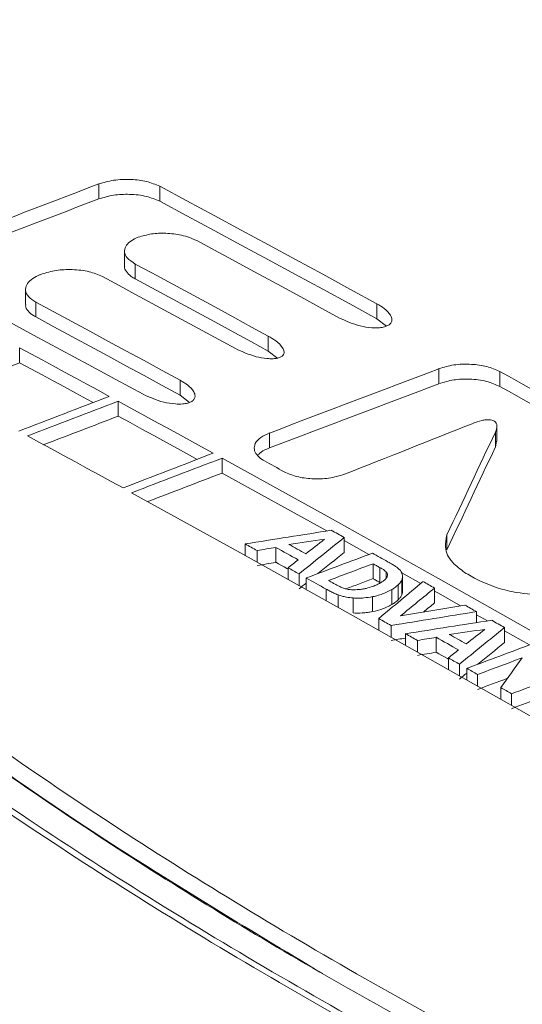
# Model space of a CAD drawing. Header units: millimetres. Extents: x 0 to 1260, y 0 to 891.
# Tile 72 of 89: x 981 to 992, y 760 to 781. Entities that reach past the tile are written whole.
import ezdxf

# ---------------------------------------------------------------- set-up
doc = ezdxf.new("R2010")
doc.units = ezdxf.units.MM
doc.header["$LTSCALE"] = 3

msp = doc.modelspace()

# ---------------------------------------------------------------- linework, layer by layer
at = {"color": 7, "linetype": 'Continuous', "lineweight": 15}
for p, q in [((982.781, 777.346), (982.781, 777.673)), ((984.115, 777.296), (984.115, 777.623)), ((983.346, 776.21), (983.346, 775.884)), ((983.581, 775.597), (983.581, 775.923)), ((981.529, 775.701), (981.516, 775.696)), ((981.181, 775.368), (981.181, 775.041)), ((981.403, 774.765), (981.403, 775.092)), ((988.868, 774.725), (988.868, 775.052)), ((988.868, 774.725), (989.074, 774.565)), ((986.488, 774.021), (986.488, 774.348)), ((981.052, 773.764), (981.052, 774.091)), ((986.488, 774.021), (986.696, 773.859)), ((990.222, 773.309), (990.222, 773.636)), ((991.555, 773.246), (991.555, 773.573)), ((984.562, 773.055), (984.562, 773.382)), ((983.208, 772.596), (983.208, 772.923)), ((984.562, 773.055), (984.768, 772.896)), ((991.458, 771.923), (991.458, 772.25)), ((991.492, 772.051), (991.492, 772.378)), ((986.518, 771.903), (986.518, 772.23)), ((991.458, 771.923), (991.482, 772.052)), ((985.482, 771.352), (985.482, 771.679)), ((987.771, 770.086), (985.482, 771.352)), ((988.15, 769.618), (988.15, 769.945)), ((988.693, 769.573), (988.15, 769.875)), ((990.397, 769.672), (990.397, 769.999)), ((985.984, 769.552), (985.984, 769.803)), ((986.654, 769.401), (986.654, 769.727)), ((986.244, 769.408), (986.244, 769.658)), ((986.922, 769.03), (986.922, 769.281)), ((988.781, 769.043), (988.781, 769.37)), ((988.928, 768.961), (988.928, 769.288)), ((987.162, 768.896), (987.162, 769.147)), ((987.321, 768.807), (987.321, 769.058)), ((989.824, 768.94), (989.41, 769.172)), ((989.411, 768.69), (989.411, 769.017)), ((989.427, 768.767), (989.427, 769.093)), ((989.189, 768.477), (989.189, 768.804)), ((989.334, 768.583), (989.334, 768.909)), ((990.126, 768.513), (990.126, 768.839)), ((988.345, 768.294), (988.345, 768.621)), ((988.772, 768.323), (988.772, 768.65)), ((988.905, 767.919), (988.905, 768.171)), ((991.044, 768.082), (991.044, 768.322)), ((991.283, 768.119), (991.044, 768.254)), ((989.176, 767.767), (989.176, 768.019)), ((991.659, 767.647), (991.659, 767.974)), ((989.492, 767.588), (989.492, 767.841)), ((990.163, 767.435), (990.163, 767.762)), ((992.206, 767.597), (991.659, 767.906)), ((989.753, 767.441), (989.753, 767.694)), ((990.43, 767.058), (990.43, 767.311)), ((990.671, 766.922), (990.671, 767.175)), ((990.832, 766.83), (990.832, 767.083)), ((991.068, 766.696), (991.068, 766.949)), ((991.574, 766.408), (991.574, 766.662)), ((991.81, 766.274), (991.81, 766.527))]:
    msp.add_line(p, q, dxfattribs=at)
at = {"color": 8, "linetype": 'Continuous', "lineweight": 15}
for p, q in [((989.069, 769.054), (989.069, 769.192)), ((987.755, 768.564), (987.755, 768.816)), ((988.016, 768.418), (988.016, 768.69))]:
    msp.add_line(p, q, dxfattribs=at)
at = {"color": 7, "linetype": 'Continuous', "lineweight": 15, "flags": 128}
for points in [[(988.868, 775.052), (988.274, 775.376), (987.68, 775.7), (987.086, 776.023), (986.492, 776.345), (985.897, 776.666), (985.303, 776.986), (984.709, 777.305), (984.115, 777.623)], [(984.115, 777.296), (984.709, 776.978), (985.303, 776.659), (985.897, 776.339), (986.492, 776.018), (987.086, 775.696), (987.68, 775.373), (988.274, 775.05), (988.868, 774.725)], [(984.925, 776.437), (985.315, 776.226), (985.706, 776.015), (986.097, 775.804), (986.487, 775.592), (986.878, 775.379), (987.269, 775.167), (987.659, 774.954), (988.05, 774.74)], [(986.488, 774.348), (986.125, 774.546), (985.761, 774.744), (985.398, 774.941), (985.034, 775.138), (984.671, 775.335), (984.308, 775.532), (983.944, 775.728), (983.581, 775.923)], [(978.964, 775.653), (979.562, 775.334), (980.161, 775.014), (980.759, 774.693), (981.358, 774.371), (981.956, 774.048), (982.554, 773.724), (983.153, 773.399), (983.751, 773.074)], [(982.862, 775.649), (983.226, 775.454), (983.589, 775.258), (983.953, 775.062), (984.316, 774.865), (984.679, 774.668), (985.043, 774.471), (985.406, 774.273), (985.77, 774.075)], [(983.581, 775.597), (983.944, 775.401), (984.308, 775.205), (984.671, 775.008), (985.034, 774.812), (985.398, 774.615), (985.761, 774.417), (986.125, 774.219), (986.488, 774.021)], [(984.562, 773.382), (984.167, 773.597), (983.772, 773.812), (983.377, 774.026), (982.983, 774.24), (982.588, 774.454), (982.193, 774.667), (981.798, 774.88), (981.403, 775.092)], [(981.403, 774.765), (981.798, 774.553), (982.193, 774.34), (982.588, 774.127), (982.983, 773.913), (983.377, 773.699), (983.772, 773.485), (984.167, 773.27), (984.562, 773.055)], [(981.052, 774.091), (981.297, 773.959), (981.542, 773.826), (981.787, 773.694), (982.032, 773.561), (982.277, 773.429), (982.522, 773.296), (982.767, 773.163), (983.012, 773.03)], [(982.659, 772.895), (982.522, 772.969), (982.277, 773.102), (982.032, 773.235), (981.787, 773.367), (981.542, 773.5), (981.297, 773.632), (981.052, 773.764)], [(993.053, 772.741), (992.865, 772.846), (992.678, 772.95), (992.491, 773.054), (992.304, 773.158), (992.117, 773.262), (991.93, 773.366), (991.743, 773.469), (991.555, 773.573)], [(991.555, 773.246), (991.743, 773.143), (991.93, 773.039), (992.117, 772.935), (992.304, 772.831), (992.491, 772.727), (992.678, 772.623), (992.865, 772.519), (993.053, 772.415)], [(983.208, 772.923), (983.468, 772.782), (983.727, 772.64), (983.987, 772.498), (984.247, 772.356), (984.507, 772.214), (984.766, 772.072), (985.026, 771.929), (985.286, 771.786)], [(984.936, 771.652), (984.766, 771.745), (984.507, 771.887), (984.247, 772.029), (983.987, 772.171), (983.727, 772.313), (983.468, 772.455), (983.208, 772.596)], [(983.315, 771.026), (983.054, 771.169), (982.793, 771.312), (982.532, 771.455), (982.271, 771.597), (982.01, 771.74), (981.749, 771.882), (981.488, 772.024), (981.227, 772.166)], [(985.482, 771.679), (987.846, 770.371), (990.21, 769.05), (992.575, 767.714), (994.939, 766.365), (997.304, 765.001), (999.668, 763.624), (1002.033, 762.233), (1004.397, 760.828)], [(986.404, 771.62), (986.458, 771.59), (986.512, 771.56), (986.566, 771.53), (986.62, 771.501), (986.674, 771.471), (986.728, 771.441), (986.782, 771.411), (986.835, 771.382)], [(1002.417, 760.089), (1000.052, 761.492), (997.688, 762.881), (995.323, 764.257), (992.959, 765.618), (990.594, 766.965), (988.23, 768.299), (985.865, 769.618), (983.501, 770.923)], [(988.15, 769.945), (988.115, 769.964), (988.08, 769.984), (988.045, 770.004), (988.01, 770.023), (987.974, 770.043), (987.939, 770.062), (987.904, 770.082), (987.869, 770.102)], [(985.984, 769.803), (986.016, 769.785), (986.049, 769.767), (986.081, 769.749), (986.114, 769.73), (986.146, 769.712), (986.179, 769.694), (986.212, 769.676), (986.244, 769.658)], [(986.654, 769.727), (986.716, 769.694), (986.777, 769.66), (986.838, 769.626), (986.899, 769.592), (986.96, 769.558), (987.021, 769.524), (987.082, 769.49), (987.143, 769.456)], [(987.31, 769.587), (987.264, 769.613), (987.218, 769.639), (987.172, 769.664), (987.125, 769.69), (987.079, 769.716), (987.033, 769.741), (986.987, 769.767), (986.941, 769.793)], [(989.1, 769.415), (989.058, 769.438), (989.017, 769.461), (988.975, 769.485), (988.934, 769.508), (988.892, 769.531), (988.851, 769.554), (988.809, 769.577), (988.768, 769.601)], [(986.922, 769.252), (986.899, 769.265), (986.838, 769.299), (986.777, 769.333), (986.716, 769.367), (986.654, 769.401)], [(986.922, 769.281), (986.952, 769.265), (986.982, 769.248), (987.012, 769.231), (987.042, 769.214), (987.072, 769.198), (987.102, 769.181), (987.132, 769.164), (987.162, 769.147)], [(988.781, 769.37), (988.8, 769.36), (988.818, 769.349), (988.836, 769.339), (988.855, 769.329), (988.873, 769.318), (988.892, 769.308), (988.91, 769.298), (988.928, 769.288)], [(987.321, 769.058), (987.375, 769.028), (987.429, 768.998), (987.484, 768.967), (987.538, 768.937), (987.592, 768.907), (987.647, 768.876), (987.701, 768.846), (987.755, 768.816)], [(988.928, 768.961), (988.91, 768.971), (988.892, 768.981), (988.873, 768.992), (988.855, 769.002), (988.836, 769.012), (988.818, 769.023), (988.8, 769.033), (988.781, 769.043)], [(990.784, 769.181), (990.821, 769.16), (990.857, 769.14), (990.894, 769.119), (990.931, 769.098), (990.967, 769.078), (991.004, 769.057), (991.041, 769.036), (991.077, 769.016)], [(987.936, 768.932), (987.92, 768.941), (987.904, 768.95), (987.888, 768.959), (987.872, 768.968), (987.856, 768.977), (987.839, 768.986), (987.823, 768.995), (987.807, 769.004)], [(990.126, 768.839), (990.094, 768.857), (990.063, 768.875), (990.031, 768.893), (989.999, 768.91), (989.968, 768.928), (989.936, 768.946), (989.905, 768.964), (989.873, 768.981)], [(990.698, 768.449), (990.21, 768.723), (990.126, 768.77)], [(991.044, 768.322), (991.012, 768.34), (990.981, 768.358), (990.95, 768.375), (990.918, 768.393), (990.887, 768.411), (990.855, 768.429), (990.824, 768.446), (990.793, 768.464)], [(988.905, 768.171), (988.939, 768.152), (988.973, 768.133), (989.007, 768.114), (989.04, 768.095), (989.074, 768.076), (989.108, 768.057), (989.142, 768.038), (989.176, 768.019)], [(991.659, 767.974), (991.624, 767.994), (991.589, 768.014), (991.554, 768.034), (991.518, 768.054), (991.483, 768.074), (991.448, 768.094), (991.413, 768.114), (991.377, 768.133)], [(989.492, 767.841), (989.525, 767.822), (989.558, 767.804), (989.59, 767.786), (989.623, 767.767), (989.655, 767.749), (989.688, 767.73), (989.72, 767.712), (989.753, 767.694)], [(990.163, 767.762), (990.224, 767.727), (990.285, 767.693), (990.346, 767.658), (990.407, 767.624), (990.469, 767.589), (990.53, 767.555), (990.591, 767.52), (990.652, 767.486)], [(990.819, 767.618), (990.773, 767.644), (990.726, 767.67), (990.68, 767.696), (990.634, 767.722), (990.588, 767.748), (990.542, 767.774), (990.496, 767.8), (990.45, 767.826)], [(990.43, 767.284), (990.407, 767.297), (990.346, 767.332), (990.285, 767.366), (990.224, 767.401), (990.163, 767.435)], [(990.43, 767.311), (990.46, 767.294), (990.49, 767.277), (990.52, 767.26), (990.551, 767.243), (990.581, 767.226), (990.611, 767.209), (990.641, 767.192), (990.671, 767.175)], [(990.832, 767.083), (990.862, 767.066), (990.891, 767.05), (990.921, 767.033), (990.95, 767.016), (990.98, 766.999), (991.009, 766.983), (991.039, 766.966), (991.068, 766.949)], [(991.574, 766.662), (991.604, 766.645), (991.633, 766.628), (991.663, 766.611), (991.692, 766.595), (991.722, 766.578), (991.751, 766.561), (991.781, 766.544), (991.81, 766.527)]]:
    msp.add_lwpolyline(points, dxfattribs=at)
at = {"color": 7, "linetype": 'Continuous', "lineweight": 15}
for centre, major_axis, ratio, start_param, end_param in [((1083.682, 279.689), (2643.492, 1027.935), 0.176613, 1.540316, 1.541715), ((1083.682, 279.689), (2641.881, 1027.308), 0.176613, 1.540339, 1.541739), ((1069.377, 271.431), (2662.045, 1038.751), 0.17511, 1.535681, 1.536291), ((1048.641, 259.46), (2642.561, 1027.407), 0.176682, 1.524268, 1.525667), ((1048.641, 259.46), (2640.952, 1026.781), 0.176682, 1.524282, 1.525681), ((1060.019, 266.028), (2661.899, 1038.38), 0.175241, 1.531409, 1.532151), ((1059.139, 265.521), (2663.667, 1039.384), 0.17511, 1.531017, 1.531759), ((1059.139, 265.521), (2662.045, 1038.751), 0.17511, 1.531034, 1.531644), ((1046.103, 257.995), (2901.918, 1174.691), 0.15909, 1.525447, 1.526414), ((985.291, 222.889), (288.038, 906.533), 0.202395, 0.985561, 0.988668), ((985.291, 222.889), (287.862, 905.981), 0.202395, 0.98555, 0.988659), ((1050.774, 260.692), (2726.473, 1075.035), 0.17059, 1.527602, 1.528324), ((1048.339, 259.286), (2663.667, 1039.384), 0.17511, 1.526118, 1.52686), ((1048.339, 259.286), (2662.045, 1038.751), 0.17511, 1.526132, 1.526743), ((1010.379, 237.372), (1252.891, 229.348), 0.415294, 1.512836, 1.514337), ((1009.148, 236.662), (1207.392, 200.822), 0.433268, 1.516562, 1.517203), ((948.427, 201.608), (2279.659, 1910.622), 0.139098, 1.437431, 1.437861), ((940.978, 197.308), (2626.816, 2103.285), 0.125005, 1.453332, 1.453486), ((1010.53, 237.459), (1284.191, 248.641), 0.403684, 1.511331, 1.51165), ((943.326, 198.663), (2492.259, 2028.367), 0.130146, 1.447784, 1.447872), ((1030.376, 248.916), (2597.589, 1001.889), 0.180126, 1.517413, 1.517969), ((948.427, 201.608), (2278.27, 1909.458), 0.139098, 1.43742, 1.437671), ((1010.53, 237.459), (1283.408, 248.49), 0.403684, 1.511343, 1.511661), ((1029.365, 248.333), (2607.481, 1007.502), 0.179357, 1.517133, 1.517506), ((1029.365, 248.333), (2605.893, 1006.888), 0.179357, 1.517142, 1.517369), ((948.427, 201.608), (2278.27, 1909.458), 0.139098, 1.437782, 1.437851), ((962.194, 209.556), (2017.651, 1766.84), 0.151736, 1.425096, 1.425572), ((961.342, 209.063), (2188.74, 1860.543), 0.143269, 1.436552, 1.436889), ((1005.697, 234.669), (1278.95, 245.427), 0.405587, 1.504741, 1.50584), ((961.342, 209.063), (2187.406, 1859.41), 0.143269, 1.436544, 1.436654), ((1005.193, 234.378), (1273.434, 242.038), 0.407608, 1.504556, 1.506019), ((1004.393, 233.916), (1252.891, 229.348), 0.415294, 1.505279, 1.50678), ((969.278, 213.645), (2279.659, 1910.622), 0.139098, 1.444988, 1.445419), ((1005.193, 234.378), (1272.658, 241.89), 0.407608, 1.505778, 1.506026), ((1004.306, 233.866), (1284.191, 248.641), 0.403684, 1.503774, 1.504093), ((1003.51, 233.407), (1207.392, 200.822), 0.433268, 1.509005, 1.509646), ((964.435, 210.849), (2626.816, 2103.285), 0.125005, 1.460889, 1.461043), ((1014.272, 239.619), (2605.892, 1006.6), 0.17948, 1.509998, 1.510551), ((969.278, 213.645), (2278.27, 1909.458), 0.139098, 1.444982, 1.445238), ((1004.306, 233.866), (1283.408, 248.49), 0.403684, 1.503781, 1.5041), ((965.772, 211.621), (2492.259, 2028.367), 0.130146, 1.455341, 1.455429), ((1013.143, 238.968), (2601.548, 1004.135), 0.179817, 1.509594, 1.509967), ((986.783, 223.751), (599.368, 1047.442), 0.239175, 1.166797, 1.167514), ((969.278, 213.645), (2278.27, 1909.458), 0.139098, 1.445343, 1.445413), ((1013.143, 238.968), (2599.963, 1003.524), 0.179817, 1.509722, 1.509972), ((1009.746, 237.007), (2605.892, 1006.6), 0.17948, 1.507891, 1.508444), ((1009.746, 237.007), (2604.305, 1005.987), 0.17948, 1.508201, 1.508448)]:
    msp.add_ellipse(centre, major_axis=major_axis, ratio=ratio, start_param=start_param, end_param=end_param, dxfattribs=at)
for points, knots in [([(973.943, 707.328), (977.353, 708.212), (984.181, 709.983), (994.298, 712.798), (1004.205, 715.846), (1013.76, 719.224), (1022.385, 722.795), (1029.91, 726.631), (1036.362, 730.634), (1042.253, 734.919), (1048.034, 739.8), (1053.747, 745.234), (1059.717, 751.099), (1065.841, 756.905), (1072.443, 762.517), (1079.595, 767.598), (1087.351, 772.05), (1095.376, 775.998), (1103.82, 779.65), (1112.712, 783.129), (1121.962, 786.491), (1128.326, 788.69), (1131.508, 789.79)], [0, 0, 0, 0, 0.051658, 0.103451, 0.155176, 0.206737, 0.2582, 0.301639, 0.345242, 0.388927, 0.432477, 0.486699, 0.541062, 0.59534, 0.64939, 0.703348, 0.751777, 0.800326, 0.848961, 0.897507, 0.948751, 1, 1, 1, 1]), ([(1131.609, 789.559), (1128.426, 788.477), (1122.059, 786.314), (1114.856, 783.731), (1107.233, 780.851), (1099.277, 777.642), (1090.877, 773.726), (1084.558, 770.344), (1079.28, 767.211), (1073.746, 763.363), (1068.101, 758.777), (1061.979, 753.206), (1055.359, 746.678), (1048.493, 740.08), (1041.825, 734.403), (1035.257, 729.634), (1027.705, 725.274), (1018.793, 721.105), (1008.673, 717.22), (997.441, 713.572), (985.856, 710.226), (977.968, 708.134), (974.023, 707.088)], [0, 0, 0, 0, 0.051216, 0.102447, 0.117423, 0.177348, 0.236657, 0.266552, 0.296442, 0.341252, 0.386149, 0.431032, 0.499132, 0.567219, 0.615226, 0.663196, 0.712798, 0.762427, 0.821385, 0.88038, 0.940184, 1, 1, 1, 1]), ([(974.284, 705.612), (977.729, 706.386), (984.621, 707.937), (994.711, 710.382), (1004.499, 713.017), (1013.534, 715.806), (1021.881, 718.842), (1029.545, 722.145), (1036.685, 725.946), (1042.556, 729.859), (1047.393, 733.631), (1052.792, 738.294), (1059.058, 744.311), (1066.407, 751.596), (1072.914, 757.532), (1078.672, 762.055), (1083.32, 765.308), (1088.328, 768.407), (1094.712, 771.978), (1102.611, 775.915), (1112.105, 780.146), (1121.904, 784.187), (1128.578, 786.791), (1131.917, 788.094)], [0, 0, 0, 0, 0.05109, 0.1022, 0.151087, 0.200104, 0.243454, 0.28707, 0.331827, 0.377103, 0.410479, 0.443864, 0.510992, 0.578065, 0.64519, 0.678554, 0.712014, 0.745785, 0.77965, 0.83443, 0.889394, 0.944676, 1, 1, 1, 1]), ([(984.115, 777.623), (984.023, 777.662), (983.838, 777.74), (983.481, 777.781), (983.11, 777.77), (982.887, 777.704), (982.781, 777.673)], [0, 0, 0, 0, 0.244113, 0.486935, 0.755314, 1, 1, 1, 1]), ([(982.781, 777.346), (982.887, 777.377), (983.098, 777.44), (983.467, 777.455), (983.828, 777.417), (984.023, 777.335), (984.115, 777.296)], [0, 0, 0, 0, 0.2441617, 0.4870321, 0.755475, 1, 1, 1, 1]), ([(1017.236, 748.041), (1014.588, 748.865), (1009.272, 750.519), (1001.658, 753.465), (994.354, 756.755), (988.038, 760.117), (982.695, 763.406), (978.203, 766.558), (974.119, 769.868), (970.477, 773.274), (968.468, 775.613), (967.478, 776.766)], [0, 0, 0, 0, 0.121601, 0.244244, 0.371536, 0.500042, 0.598872, 0.698265, 0.799415, 0.901167, 1, 1, 1, 1]), ([(1017.369, 748.191), (1014.933, 748.967), (1010.043, 750.525), (1003.043, 753.232), (996.321, 756.206), (990.055, 759.413), (984.304, 762.8), (979.068, 766.357), (974.333, 770.117), (970.556, 773.636), (968.548, 775.918), (967.73, 776.847)], [0, 0, 0, 0, 0.112907, 0.226593, 0.342745, 0.459753, 0.572661, 0.686357, 0.80253, 0.919556, 1, 1, 1, 1]), ([(1017.144, 747.273), (1015.157, 747.898), (1010.688, 749.305), (1004.037, 751.795), (997.194, 754.726), (990.696, 757.936), (984.689, 761.35), (979.23, 764.923), (974.334, 768.646), (969.915, 772.549), (967.488, 775.274), (966.269, 776.642)], [0, 0, 0, 0, 0.089518, 0.201425, 0.314111, 0.429233, 0.545192, 0.656896, 0.769364, 0.884258, 1, 1, 1, 1]), ([(966.382, 776.71), (967.555, 775.392), (969.908, 772.747), (974.241, 768.889), (979.164, 765.119), (984.647, 761.522), (990.596, 758.133), (996.988, 754.954), (1003.886, 751.98), (1010.659, 749.435), (1015.213, 748.001), (1017.196, 747.376)], [0, 0, 0, 0, 0.111688, 0.224157, 0.339066, 0.454808, 0.566729, 0.679415, 0.794527, 0.910482, 1, 1, 1, 1]), ([(967.669, 776.644), (968.656, 775.495), (970.631, 773.195), (974.199, 769.848), (978.222, 766.577), (982.684, 763.404), (986.021, 761.402), (987.681, 760.407)], [0, 0, 0, 0, 0.198305, 0.396598, 0.596018, 0.798964, 1, 1, 1, 1]), ([(983.643, 776.508), (983.738, 776.536), (983.929, 776.592), (984.264, 776.602), (984.618, 776.565), (984.818, 776.481), (984.925, 776.437)], [0, 0, 0, 0, 0.228268, 0.454963, 0.710899, 1, 1, 1, 1]), ([(983.581, 775.923), (983.514, 775.967), (983.399, 776.042), (983.335, 776.181), (983.357, 776.305), (983.454, 776.414), (983.562, 776.476), (983.63, 776.503), (983.643, 776.508)], [0, 0, 0, 0, 0.25609, 0.441564, 0.627786, 0.796438, 0.962836, 1, 1, 1, 1]), ([(981.403, 775.092), (981.347, 775.128), (981.233, 775.201), (981.168, 775.338), (981.195, 775.47), (981.296, 775.584), (981.415, 775.655), (981.496, 775.688), (981.516, 775.696)], [0, 0, 0, 0, 0.207295, 0.415848, 0.595471, 0.764698, 0.942112, 1, 1, 1, 1]), ([(981.529, 775.701), (981.634, 775.732), (981.845, 775.795), (982.213, 775.809), (982.575, 775.771), (982.769, 775.689), (982.862, 775.649)], [0, 0, 0, 0, 0.243918, 0.486557, 0.754566, 1, 1, 1, 1]), ([(983.35, 775.883), (983.349, 775.878), (983.338, 775.836), (983.384, 775.753), (983.469, 775.662), (983.55, 775.615), (983.581, 775.597)], [0, 0, 0, 0, 0.045287, 0.390768, 0.770485, 1, 1, 1, 1]), ([(989.069, 774.562), (989.092, 774.573), (989.139, 774.595), (989.184, 774.645), (989.201, 774.717), (989.161, 774.827), (989.045, 774.946), (988.923, 775.019), (988.868, 775.052)], [0, 0, 0, 0, 0.087846, 0.17576, 0.288088, 0.460962, 0.761264, 1, 1, 1, 1]), ([(981.189, 775.04), (981.186, 775.031), (981.175, 774.981), (981.231, 774.893), (981.318, 774.813), (981.386, 774.775), (981.403, 774.765)], [0, 0, 0, 0, 0.0953408, 0.4731305, 0.8693359, 1, 1, 1, 1]), ([(988.05, 774.74), (988.193, 774.676), (988.405, 774.58), (988.722, 774.529), (988.905, 774.526), (989.012, 774.542), (989.057, 774.558), (989.069, 774.562)], [0, 0, 0, 0, 0.4836423, 0.7184677, 0.8608866, 0.9644393, 1, 1, 1, 1]), ([(986.739, 773.879), (986.758, 773.888), (986.797, 773.906), (986.832, 773.949), (986.842, 774.013), (986.797, 774.118), (986.674, 774.238), (986.545, 774.314), (986.488, 774.348)], [0, 0, 0, 0, 0.07526, 0.150484, 0.249818, 0.416717, 0.740577, 1, 1, 1, 1]), ([(985.77, 774.075), (985.915, 774.008), (986.121, 773.912), (986.423, 773.856), (986.583, 773.849), (986.68, 773.86), (986.724, 773.874), (986.739, 773.879)], [0, 0, 0, 0, 0.514957, 0.736285, 0.863797, 0.952501, 1, 1, 1, 1]), ([(991.555, 773.573), (991.463, 773.613), (991.279, 773.694), (990.922, 773.739), (990.551, 773.732), (990.329, 773.667), (990.222, 773.636)], [0, 0, 0, 0, 0.243876, 0.486481, 0.754327, 1, 1, 1, 1]), ([(984.767, 772.895), (984.79, 772.906), (984.836, 772.927), (984.88, 772.977), (984.896, 773.047), (984.857, 773.156), (984.741, 773.275), (984.617, 773.349), (984.562, 773.382)], [0, 0, 0, 0, 0.086507, 0.173073, 0.284121, 0.456097, 0.757235, 1, 1, 1, 1]), ([(990.222, 773.309), (990.328, 773.34), (990.538, 773.402), (990.906, 773.413), (991.268, 773.372), (991.462, 773.287), (991.555, 773.246)], [0, 0, 0, 0, 0.243746, 0.486213, 0.754015, 1, 1, 1, 1]), ([(983.751, 773.074), (983.894, 773.009), (984.106, 772.914), (984.422, 772.862), (984.604, 772.859), (984.709, 772.875), (984.755, 772.891), (984.767, 772.895)], [0, 0, 0, 0, 0.485544, 0.719542, 0.86087, 0.963293, 1, 1, 1, 1]), ([(990.969, 772.441), (991.031, 772.464), (991.12, 772.497), (991.253, 772.519), (991.339, 772.52), (991.404, 772.505), (991.449, 772.481), (991.484, 772.44), (991.502, 772.36), (991.476, 772.294), (991.458, 772.25)], [0, 0, 0, 0, 0.229938, 0.332025, 0.435245, 0.494523, 0.553927, 0.628019, 0.747799, 1, 1, 1, 1]), ([(986.518, 772.23), (986.449, 772.199), (986.311, 772.136), (986.195, 772.005), (986.172, 771.872), (986.228, 771.751), (986.319, 771.669), (986.387, 771.63), (986.404, 771.62)], [0, 0, 0, 0, 0.206792, 0.414838, 0.594083, 0.763109, 0.940461, 1, 1, 1, 1]), ([(986.259, 771.735), (986.273, 771.752), (986.317, 771.809), (986.417, 771.863), (986.498, 771.895), (986.518, 771.903)], [0, 0, 0, 0, 0.254601, 0.815289, 1, 1, 1, 1]), ([(986.835, 771.382), (986.925, 771.342), (987.105, 771.264), (987.453, 771.219), (987.824, 771.226), (988.047, 771.293), (988.158, 771.327)], [0, 0, 0, 0, 0.239816, 0.478493, 0.740124, 1, 1, 1, 1]), ([(990.397, 769.999), (990.378, 769.91), (990.332, 769.705), (990.472, 769.412), (990.69, 769.251), (990.784, 769.181)], [0, 0, 0, 0, 0.305796, 0.699354, 1, 1, 1, 1]), ([(988.928, 769.288), (988.947, 769.277), (988.982, 769.257), (989.031, 769.226), (989.057, 769.203), (989.069, 769.192)], [0, 0, 0, 0, 0.357494, 0.676937, 1, 1, 1, 1]), ([(989.273, 769.313), (989.262, 769.32), (989.229, 769.341), (989.171, 769.375), (989.123, 769.402), (989.1, 769.415)], [0, 0, 0, 0, 0.19574, 0.597777, 1, 1, 1, 1]), ([(989.379, 769.219), (989.371, 769.229), (989.356, 769.247), (989.321, 769.279), (989.291, 769.3), (989.273, 769.313)], [0, 0, 0, 0, 0.274091, 0.548106, 1, 1, 1, 1]), ([(989.089, 769.084), (989.08, 769.068), (989.061, 769.034), (989.007, 768.991), (988.964, 768.964), (988.942, 768.951)], [0, 0, 0, 0, 0.324997, 0.658505, 1, 1, 1, 1]), ([(989.069, 769.192), (989.076, 769.182), (989.095, 769.157), (989.099, 769.119), (989.092, 769.093), (989.089, 769.084)], [0, 0, 0, 0, 0.281042, 0.759495, 1, 1, 1, 1]), ([(989.334, 768.909), (989.343, 768.919), (989.361, 768.937), (989.389, 768.972), (989.403, 769), (989.411, 769.017)], [0, 0, 0, 0, 0.269657, 0.539357, 1, 1, 1, 1]), ([(989.425, 769.121), (989.423, 769.13), (989.42, 769.147), (989.407, 769.18), (989.39, 769.204), (989.379, 769.219)], [0, 0, 0, 0, 0.2528093, 0.5056299, 1, 1, 1, 1]), ([(989.411, 769.017), (989.415, 769.026), (989.421, 769.044), (989.428, 769.079), (989.426, 769.105), (989.425, 769.121)], [0, 0, 0, 0, 0.259783, 0.519592, 1, 1, 1, 1]), ([(991.077, 769.016), (991.22, 768.952), (991.479, 768.838), (991.982, 768.718), (992.339, 768.695), (992.55, 768.681)], [0, 0, 0, 0, 0.3361474, 0.6078006, 1, 1, 1, 1]), ([(987.755, 768.816), (987.783, 768.801), (987.838, 768.771), (987.923, 768.727), (987.985, 768.702), (988.016, 768.69)], [0, 0, 0, 0, 0.335454, 0.666755, 1, 1, 1, 1]), ([(988.155, 768.829), (988.127, 768.839), (988.074, 768.859), (988.003, 768.895), (987.958, 768.92), (987.936, 768.932)], [0, 0, 0, 0, 0.344438, 0.67177, 1, 1, 1, 1]), ([(988.331, 768.8), (988.315, 768.801), (988.283, 768.803), (988.222, 768.81), (988.181, 768.822), (988.155, 768.829)], [0, 0, 0, 0, 0.263341, 0.526763, 1, 1, 1, 1]), ([(988.633, 768.831), (988.606, 768.825), (988.551, 768.815), (988.451, 768.802), (988.377, 768.801), (988.331, 768.8)], [0, 0, 0, 0, 0.278607, 0.557329, 1, 1, 1, 1]), ([(988.942, 768.951), (988.916, 768.937), (988.865, 768.909), (988.765, 768.865), (988.683, 768.844), (988.633, 768.831)], [0, 0, 0, 0, 0.280727, 0.561602, 1, 1, 1, 1]), ([(988.772, 768.65), (988.814, 768.659), (988.9, 768.678), (989.044, 768.727), (989.133, 768.774), (989.189, 768.804)], [0, 0, 0, 0, 0.273437, 0.546771, 1, 1, 1, 1]), ([(989.189, 768.804), (989.204, 768.813), (989.233, 768.83), (989.283, 768.864), (989.314, 768.892), (989.334, 768.909)], [0, 0, 0, 0, 0.269288, 0.538605, 1, 1, 1, 1]), ([(988.016, 768.69), (988.045, 768.681), (988.104, 768.662), (988.212, 768.635), (988.295, 768.626), (988.345, 768.621)], [0, 0, 0, 0, 0.286247, 0.572656, 1, 1, 1, 1]), ([(988.345, 768.621), (988.384, 768.619), (988.462, 768.615), (988.607, 768.623), (988.709, 768.639), (988.772, 768.65)], [0, 0, 0, 0, 0.273245, 0.546375, 1, 1, 1, 1]), ([(989.334, 768.583), (989.323, 768.573), (989.301, 768.552), (989.253, 768.516), (989.214, 768.492), (989.189, 768.477)], [0, 0, 0, 0, 0.269383, 0.538717, 1, 1, 1, 1]), ([(989.411, 768.69), (989.406, 768.68), (989.397, 768.66), (989.372, 768.624), (989.349, 768.599), (989.334, 768.583)], [0, 0, 0, 0, 0.269768, 0.53949, 1, 1, 1, 1]), ([(989.427, 768.767), (989.427, 768.758), (989.426, 768.732), (989.417, 768.707), (989.411, 768.69)], [0, 0, 0, 0, 0.3430432, 1, 1, 1, 1]), ([(989.189, 768.477), (989.156, 768.459), (989.09, 768.423), (988.954, 768.367), (988.842, 768.34), (988.772, 768.323)], [0, 0, 0, 0, 0.273124, 0.546388, 1, 1, 1, 1]), ([(988.772, 768.323), (988.734, 768.317), (988.658, 768.303), (988.515, 768.289), (988.41, 768.292), (988.345, 768.294)], [0, 0, 0, 0, 0.272938, 0.546, 1, 1, 1, 1])]:
    msp.add_open_spline(points, degree=3, knots=knots, dxfattribs=at)
at = {"color": 8, "linetype": 'Continuous', "lineweight": 15}
msp.add_open_spline([(1130.086, 787.112), (1127.126, 785.974), (1120.558, 783.448), (1110.572, 779.34), (1100.274, 774.692), (1090.672, 769.733), (1081.94, 764.405), (1073.936, 758.343), (1066.485, 751.557), (1059.96, 745.086), (1054.142, 739.46), (1048.896, 734.733), (1043.242, 730.225), (1036.99, 726.052), (1029.998, 722.258), (1022.25, 718.874), (1013.718, 715.747), (1004.573, 712.9), (994.79, 710.235), (984.694, 707.746), (977.803, 706.162), (974.357, 705.37)], degree=3, knots=[0, 0, 0, 0, 0.049557, 0.109958, 0.170797, 0.231611, 0.289309, 0.347539, 0.41529, 0.483087, 0.52826, 0.573432, 0.618544, 0.662472, 0.706385, 0.751997, 0.79763, 0.847064, 0.896661, 0.948314, 1, 1, 1, 1], dxfattribs=at)

doc.saveas('drawing.dxf')
